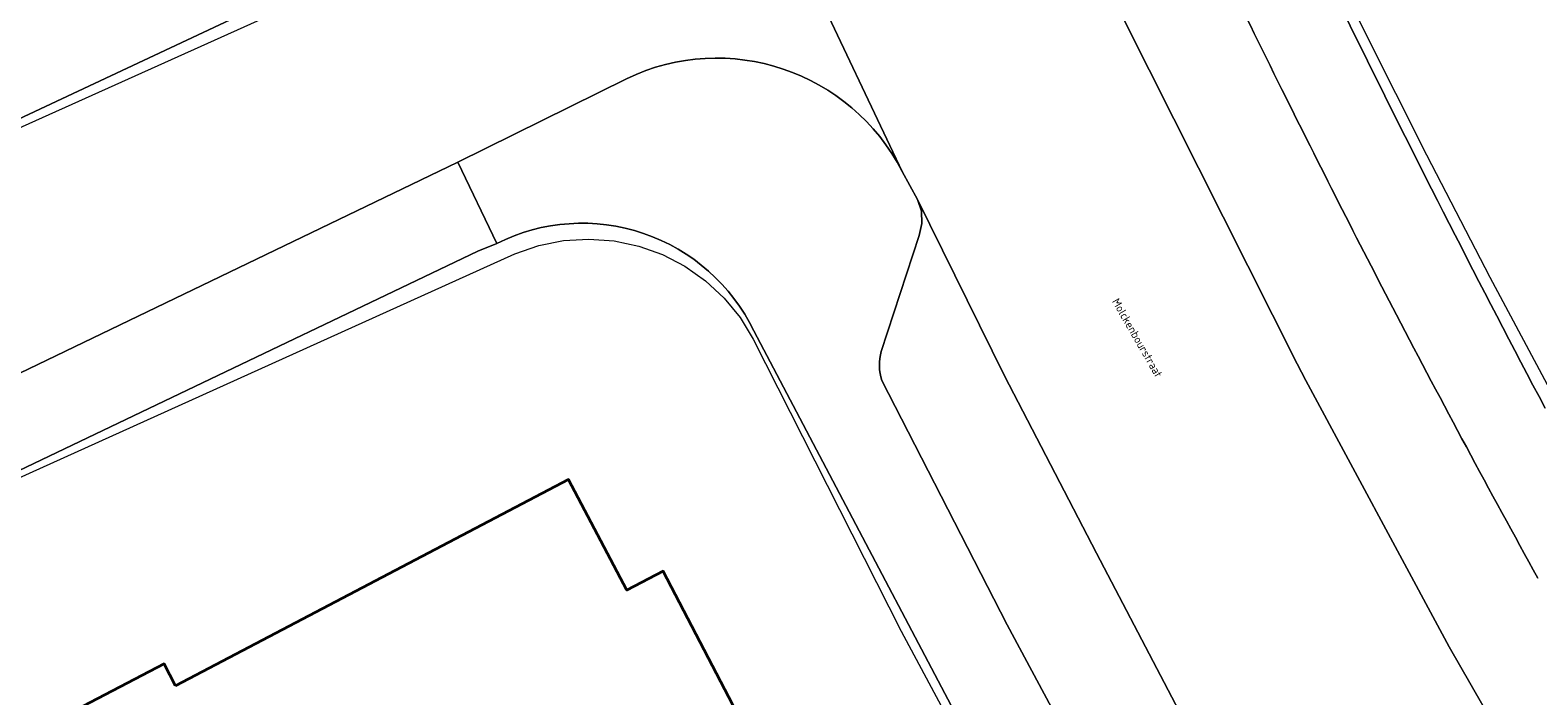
# Model space of a CAD drawing. Header units: metres. Extents: x 237319 to 238937, y 510065 to 511489.
# Tile 66 of 176: x 237839 to 237872, y 511032 to 511046. Entities that reach past the tile are written whole.
import ezdxf
from ezdxf.enums import TextEntityAlignment as Align

# ---------------------------------------------------------------- set-up
doc = ezdxf.new("R2010")
doc.units = ezdxf.units.M
for name, color, linetype, lineweight in [('B-WE-FV-GELEIDING_WILDRASTER-G', 252, 'Continuous', 18), ('B-WE-KG-GRENS_PERCEEL-GV', 252, 'Continuous', 18), ('B-WE-OG-BEBOUWING-GV', 252, 'Continuous', 35), ('B-WE-OG-TERREIN_ERF-GV', 252, 'Continuous', 18), ('B-WE-OG-TOPOGRAFIE-T18', 252, 'Continuous', 18), ('B-WE-VH-OPENVERHARDING-GV', 252, 'Continuous', 18)]:
    doc.layers.add(name, color=color, linetype=linetype, lineweight=lineweight)
doc.styles.add('NLCS-ISO-M100-T18', font='NLCS-ISO.ttf', dxfattribs={"height": 0.18})

# ---------------------------------------------------------------- blocks, each defined once
blk = doc.blocks.new('brk-2025')
at = {"layer": 'B-WE-KG-GRENS_PERCEEL-GV', "flags": 128}
for points in [[(237892.175, 511006.944), (237890.268, 511009.605), (237888.393, 511012.289), (237886.55, 511014.994), (237884.042, 511018.786), (237881.598, 511022.619), (237879.23, 511026.466), (237876.925, 511030.351), (237874.712, 511034.221), (237872.562, 511038.126), (237872.452, 511038.329), (237871.028, 511040.997), (237869.636, 511043.682), (237868.276, 511046.384), (237866.944, 511049.111), (237865.645, 511051.854), (237864.38, 511054.613), (237863.147, 511057.387), (237861.949, 511060.177), (237860.785, 511062.981), (237859.161, 511067.059), (237857.61, 511071.165)], [(237841.181, 511072.491), (237842.255, 511069.444), (237843.365, 511066.41), (237844.512, 511063.39), (237845.866, 511059.952), (237847.266, 511056.534), (237848.712, 511053.134), (237848.888, 511052.64), (237848.999, 511052.127), (237849.042, 511051.605), (237849.018, 511051.081), (237848.927, 511050.565), (237848.769, 511050.065), (237848.549, 511049.589), (237848.268, 511049.146), (237847.933, 511048.742), (237847.549, 511048.386), (237847.122, 511048.081), (237846.659, 511047.835), (237826.189, 511038.631)], [(237829.086, 511032.241), (237849.629, 511041.514), (237850.153, 511041.696), (237850.696, 511041.806), (237851.25, 511041.841), (237851.803, 511041.801), (237852.345, 511041.687), (237852.867, 511041.5), (237853.359, 511041.244), (237853.812, 511040.925), (237854.218, 511040.546), (237854.569, 511040.117), (237854.858, 511039.644), (237858.103, 511033.242), (237858.158, 511033.133), (237860.287, 511029.164), (237862.481, 511025.231), (237864.768, 511021.278), (237867.12, 511017.364), (237869.51, 511013.528), (237871.962, 511009.732), (237872.356, 511009.134)]]:
    blk.add_lwpolyline(points, dxfattribs=at)
blk = doc.blocks.new('bgt-2025')
at = {"layer": 'B-WE-OG-BEBOUWING-GV', "flags": 128}
blk.add_lwpolyline([(237842.183, 511032.046), (237841.933, 511032.525), (237839.007, 511030.999), (237840.632, 511027.884), (237835.763, 511025.388), (237837.139, 511022.343), (237844.748, 511026.364), (237854.503, 511031.444), (237852.884, 511034.558), (237852.086, 511034.143), (237850.807, 511036.571)], close=True, dxfattribs=at)
at = {"layer": 'B-WE-OG-TERREIN_ERF-GV'}
for points in [[(237864.175, 511054.503, 0.01483), (237872.232, 511038.134)], [(237854.87, 511039.827, 0.418152), (237849.229, 511041.744)]]:
    blk.add_lwpolyline(points, format="xyb", dxfattribs=at)
at = {"layer": 'B-WE-OG-TERREIN_ERF-GV', "flags": 128}
for points in [[(237826.327, 511038.654), (237845.887, 511047.831), (237848.594, 511049.1)], [(237849.229, 511041.744), (237848.813, 511041.576), (237833.701, 511034.352), (237829.156, 511032.205)], [(237764.665, 510912.475), (237766.251, 510913.611), (237860.667, 510981.508), (237881.401, 510996.416), (237880.107, 510998.243), (237878.133, 511001.028), (237875.078, 511005.454), (237874.522, 511006.281), (237872.305, 511009.625), (237870.713, 511012.068), (237864.341, 511022.361), (237862.845, 511024.952), (237861.081, 511028.048), (237854.87, 511039.827)], [(237835.763, 511025.388), (237840.632, 511027.884), (237839.007, 511030.999), (237841.933, 511032.525), (237842.183, 511032.046), (237850.807, 511036.571), (237852.086, 511034.143), (237852.884, 511034.558), (237854.503, 511031.444), (237856.122, 511028.33), (237855.333, 511027.917), (237856.588, 511025.481), (237850.496, 511022.309), (237852.05, 511019.421), (237853.778, 511016.575), (237859.655, 511020.144), (237861.081, 511017.8), (237861.85, 511018.268), (237863.757, 511015.132), (237865.663, 511011.996), (237864.894, 511011.528), (237866.179, 511009.418), (237860.211, 511005.785)]]:
    blk.add_lwpolyline(points, dxfattribs=at)
at = {"layer": 'B-WE-VH-OPENVERHARDING-GV', "flags": 128}
for points in [[(237843.589, 511080.012), (237846.854, 511070.247), (237847.611, 511068.241), (237851.87, 511056.947), (237852.021, 511056.818), (237852.141, 511056.659), (237852.223, 511056.478), (237852.264, 511056.284), (237854.22, 511051.832), (237856.096, 511047.596), (237858.128, 511043.322), (237858.46, 511042.705), (237860.373, 511038.839), (237862.385, 511034.955), (237864.289, 511031.318), (237865.085, 511029.905), (237866.759, 511026.935), (237867.844, 511025.117), (237870.849, 511020.081), (237872.921, 511016.721), (237874.405, 511014.426), (237877.048, 511010.337), (237880.371, 511005.398)], [(237886.871, 511006.359), (237884.37, 511009.853), (237882.135, 511013.182), (237879.444, 511017.322), (237878.016, 511019.519), (237875.958, 511022.903), (237874.302, 511025.627), (237870.129, 511032.901), (237869.976, 511033.184), (237866.979, 511038.739), (237866.795, 511039.103), (237863.006, 511046.625), (237861.594, 511049.674), (237860.525, 511051.984), (237858.853, 511055.807), (237858.201, 511057.297), (237854.3, 511066.709), (237854.23, 511066.878), (237853.055, 511070.064), (237852.021, 511072.985)], [(237852.021, 511072.985), (237853.055, 511070.064), (237854.23, 511066.878), (237854.3, 511066.709), (237858.201, 511057.297), (237858.853, 511055.807), (237860.525, 511051.984), (237861.594, 511049.674), (237863.006, 511046.625), (237866.795, 511039.103), (237866.979, 511038.739), (237869.976, 511033.184), (237870.129, 511032.901), (237874.302, 511025.627), (237875.958, 511022.903), (237878.016, 511019.519), (237879.444, 511017.322), (237882.135, 511013.182), (237884.37, 511009.853)], [(237858.128, 511043.322), (237856.096, 511047.596), (237854.22, 511051.832), (237852.264, 511056.284)], [(237848.594, 511049.1), (237845.887, 511047.831), (237826.327, 511038.654)], [(237763.315, 510996.814), (237765.514, 510992.113), (237767.566, 510993.169), (237768.254, 510993.523), (237811.912, 511015.982), (237810.998, 511017.761), (237810.713, 511018.315), (237808.268, 511023.074), (237807.397, 511024.781), (237815.967, 511028.41), (237825.747, 511032.764), (237832.653, 511035.998), (237834.754, 511036.972), (237848.163, 511043.421), (237848.373, 511043.525), (237852.076, 511045.357)], [(237852.076, 511045.357), (237848.373, 511043.525), (237849.229, 511041.744)], [(237833.701, 511034.352), (237848.813, 511041.576), (237849.229, 511041.744), (237848.373, 511043.525), (237848.163, 511043.421), (237834.754, 511036.972), (237832.653, 511035.998), (237825.747, 511032.764), (237815.967, 511028.41), (237807.397, 511024.781), (237808.268, 511023.074)], [(237857.666, 511039.378), (237858.496, 511041.919), (237858.56, 511042.181), (237858.548, 511042.45), (237858.46, 511042.705), (237858.128, 511043.322)], [(237880.371, 511005.398), (237877.048, 511010.337), (237874.405, 511014.426), (237872.921, 511016.721), (237870.849, 511020.081), (237867.844, 511025.117), (237866.759, 511026.935), (237865.085, 511029.905), (237864.289, 511031.318), (237862.385, 511034.955), (237860.373, 511038.839), (237858.46, 511042.705), (237858.548, 511042.45), (237858.56, 511042.181), (237858.496, 511041.919)], [(237858.496, 511041.919), (237857.666, 511039.378)], [(237854.87, 511039.827), (237861.081, 511028.048), (237862.845, 511024.952), (237864.341, 511022.361), (237870.713, 511012.068), (237872.305, 511009.625), (237874.522, 511006.281), (237875.078, 511005.454), (237878.133, 511001.028), (237880.107, 510998.243), (237881.573, 510999.282), (237876.426, 511006.495), (237876.668, 511006.622), (237876.476, 511006.835), (237872.324, 511013.159), (237872.081, 511013.528)], [(237857.681, 511038.737), (237860.43, 511033.382), (237862.322, 511029.85), (237862.919, 511028.777), (237863.779, 511027.232)], [(237863.779, 511027.232), (237862.919, 511028.777), (237862.322, 511029.85), (237860.43, 511033.382), (237857.681, 511038.737)]]:
    blk.add_lwpolyline(points, dxfattribs=at)
at = {"layer": 'B-WE-VH-OPENVERHARDING-GV'}
for points in [[(237872.232, 511038.134, -0.01483), (237864.175, 511054.503)], [(237866.457, 511045.123, -0.006958), (237863.746, 511050.738)], [(237863.746, 511050.738, 0.006958), (237866.457, 511045.123)], [(237858.128, 511043.322, 0.405973), (237852.076, 511045.357)], [(237852.076, 511045.357, -0.405973), (237858.128, 511043.322)], [(237868.972, 511040.176, -0.005399), (237866.457, 511045.123)], [(237866.457, 511045.123, 0.005399), (237868.972, 511040.176)], [(237849.229, 511041.744, -0.418152), (237854.87, 511039.827)], [(237872.072, 511034.407, -0.006215), (237868.972, 511040.176)], [(237868.972, 511040.176, 0.006215), (237872.072, 511034.407)], [(237857.666, 511039.378, 0.148234), (237857.681, 511038.737)], [(237857.681, 511038.737, -0.148234), (237857.666, 511039.378)]]:
    blk.add_lwpolyline(points, format="xyb", dxfattribs=at)
at = {"layer": 'B-WE-KG-GRENS_PERCEEL-GV'}
blk.add_blockref('brk-2025', (0, 0), dxfattribs=at)
at = {"layer": 'B-WE-OG-TOPOGRAFIE-T18', "style": 'NLCS-ISO-M100-T18'}
blk.add_text('Molckenbourstraat', height=0.18, rotation=299.9, dxfattribs=at).set_placement((237863.284, 511039.675), align=Align.MIDDLE)

msp = doc.modelspace()

# ---------------------------------------------------------------- block references
at = {"layer": 'B-WE-FV-GELEIDING_WILDRASTER-G'}
msp.add_blockref('bgt-2025', (0, 0), dxfattribs=at)

doc.saveas('drawing.dxf')
